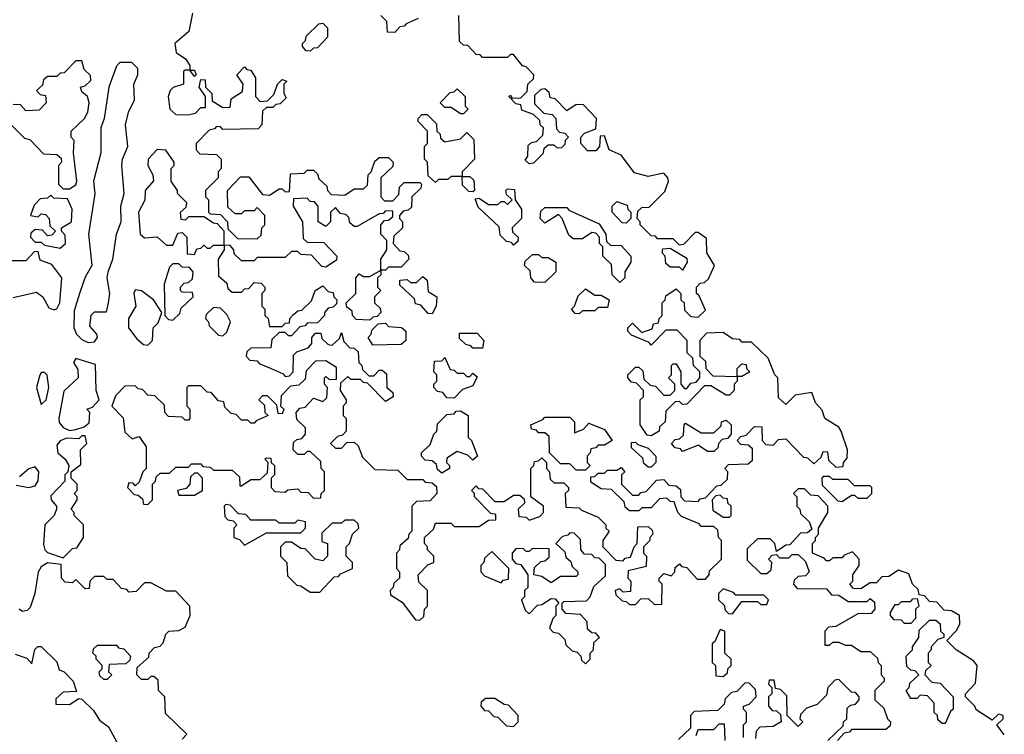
# Model space of a CAD drawing. Extents: x 2776963 to 2884430, y 684484 to 829250.
# Tile 231 of 256: x 2853586 to 2856734, y 810015 to 812301. Entities that reach past the tile are written whole.
import ezdxf

# ---------------------------------------------------------------- set-up
doc = ezdxf.new("R2010")
doc.units = 0

msp = doc.modelspace()

# ---------------------------------------------------------------- linework, layer by layer
at = {"layer": '0CON20XD'}
for points in [[(2854138.3, 812321.7), (2854126.2, 812263.8), (2854082, 812225), (2854085.9, 812195.9), (2854116.4, 812176.4), (2854130, 812155), (2854130, 812140), (2854145, 812140), (2854150, 812125), (2854145, 812120), (2854130, 812140), (2854115, 812140), (2854110, 812135), (2854110, 812095), (2854076.2, 812083.8)], [(2854515, 812200), (2854501.7, 812201.7), (2854490, 812215), (2854490, 812225), (2854500, 812235), (2854501.7, 812248.3), (2854541.7, 812288.3), (2854555, 812290), (2854570, 812275), (2854570, 812245), (2854538.3, 812211.7), (2854525, 812210), (2854515, 812200)], [(2854860, 812305), (2854821.7, 812288.3), (2854815, 812280), (2854801.7, 812278.3), (2854785, 812260), (2854761.7, 812261.7), (2854760, 812295), (2854740, 812315)], [(2854865, 810380), (2854878.3, 810391.7), (2854880, 810415), (2854890, 810425), (2854890, 810475), (2854861.7, 810501.7), (2854860, 810525), (2854891.7, 810558.3), (2854910, 810565), (2854910, 810585), (2854890, 810605), (2854890, 810615), (2854880, 810625), (2854880, 810645), (2854908.3, 810671.7), (2854915, 810690), (2854965, 810690), (2854975, 810680), (2855055, 810680), (2855085, 810700), (2855108.3, 810701.7), (2855108.3, 810718.3), (2855091.7, 810721.7), (2855040, 810775), (2855040, 810785), (2855030, 810795), (2855045, 810810), (2855051.7, 810801.7), (2855065, 810800), (2855105, 810760), (2855135, 810760), (2855165, 810780), (2855185, 810780), (2855198.3, 810768.3), (2855200, 810755), (2855180, 810735), (2855181.7, 810711.7), (2855205, 810710), (2855215, 810700), (2855248.3, 810711.7), (2855260, 810725), (2855260, 810745), (2855220, 810775), (2855220, 810865), (2855230, 810875), (2855231.7, 810888.3), (2855245, 810890), (2855255, 810900), (2855270, 810885), (2855270, 810865), (2855280, 810855), (2855281.7, 810831.7), (2855295, 810820), (2855325, 810820), (2855340, 810805), (2855340, 810795), (2855330, 810785), (2855331.7, 810741.7), (2855375, 810740), (2855381.7, 810731.7), (2855435, 810710), (2855460, 810685), (2855460, 810675), (2855470, 810665), (2855450, 810635), (2855450, 810615), (2855491.7, 810571.7), (2855515, 810570), (2855521.7, 810578.3), (2855538.3, 810581.7), (2855550, 810615), (2855560, 810625), (2855561.7, 810678.3), (2855595, 810680), (2855608.3, 810668.3), (2855610, 810655), (2855600, 810645), (2855600, 810635), (2855580, 810615), (2855580, 810595), (2855590, 810585), (2855588.3, 810551.7), (2855531.7, 810538.3), (2855530, 810515), (2855540, 810505), (2855538.3, 810471.7), (2855515, 810470), (2855505, 810480), (2855490, 810475), (2855491.7, 810461.7), (2855511.7, 810441.7), (2855525, 810440), (2855535, 810430), (2855555, 810430), (2855571.7, 810448.3), (2855595, 810450), (2855615, 810430), (2855638.3, 810431.7), (2855640, 810495), (2855630, 810505), (2855630, 810515), (2855645, 810530), (2855668.3, 810521.7), (2855680, 810535), (2855681.7, 810548.3), (2855695, 810560), (2855701.7, 810551.7), (2855718.3, 810548.3), (2855751.7, 810511.7), (2855778.3, 810511.7), (2855790, 810525), (2855791.7, 810538.3), (2855830, 810575), (2855830, 810635), (2855820, 810645), (2855818.3, 810668.3), (2855805, 810680), (2855765, 810680), (2855758.3, 810688.3), (2855701.7, 810711.7), (2855690, 810725), (2855678.3, 810758.3), (2855665, 810760), (2855655, 810770), (2855631.7, 810768.3), (2855605, 810740), (2855575, 810740), (2855565, 810730), (2855535, 810730), (2855521.7, 810741.7), (2855518.3, 810758.3), (2855478.3, 810798.3), (2855445, 810800), (2855411.7, 810821.7), (2855411.7, 810838.3), (2855425, 810840), (2855435, 810850), (2855455, 810850), (2855465, 810860), (2855495, 810860), (2855508.3, 810868.3), (2855520, 810855), (2855510, 810845), (2855510, 810815), (2855545, 810780), (2855565, 810780), (2855571.7, 810788.3), (2855588.3, 810791.7), (2855621.7, 810828.3), (2855645, 810830), (2855661.7, 810811.7), (2855685, 810810), (2855698.3, 810798.3), (2855700, 810775), (2855711.7, 810761.7), (2855755, 810760), (2855761.7, 810768.3), (2855778.3, 810771.7), (2855815, 810810), (2855828.3, 810811.7), (2855848.3, 810831.7), (2855850, 810855), (2855840, 810865), (2855851.7, 810878.3), (2855915, 810880), (2855928.3, 810891.7), (2855928.3, 810928.3), (2855915, 810940), (2855891.7, 810941.7), (2855880, 810955), (2855891.7, 810968.3), (2855908.3, 810971.7), (2855935, 811000), (2855958.3, 810998.3), (2855960, 810955), (2855971.7, 810941.7), (2855995, 810940), (2856011.7, 810958.3), (2856035, 810960), (2856091.7, 810901.7), (2856105, 810900), (2856125, 810880), (2856148.3, 810901.7), (2856155, 810920), (2856168.3, 810918.3), (2856171.7, 810891.7), (2856195, 810870), (2856218.3, 810871.7), (2856220, 810885), (2856231.7, 810898.3), (2856232.5, 810925), (2856212.5, 810985), (2856205, 810997.5), (2856160, 811025), (2856151.7, 811051.7), (2856130, 811075), (2856118.3, 811108.3), (2856065, 811100), (2856035, 811070), (2856011.7, 811091.7), (2856010, 811155), (2856000, 811165), (2855978.3, 811218.3), (2855925, 811270), (2855895, 811270), (2855888.3, 811278.3), (2855865, 811280), (2855835, 811300), (2855781.7, 811298.3), (2855760, 811275), (2855760, 811225), (2855778.3, 811208.3), (2855780, 811185), (2855801.7, 811161.7), (2855880, 811160), (2855880, 811185), (2855895, 811200), (2855908.3, 811198.3), (2855910, 811185), (2855920, 811175), (2855895, 811160), (2855880, 811160), (2855880, 811145), (2855870, 811135), (2855870, 811115), (2855855, 811100), (2855845, 811100), (2855795, 811130), (2855775, 811130), (2855718.3, 811071.7), (2855705, 811070), (2855695, 811080), (2855681.7, 811078.3), (2855651.7, 811048.3), (2855650, 811015), (2855631.7, 810998.3), (2855630, 810985), (2855605, 810970), (2855591.7, 810971.7), (2855570, 811005), (2855570, 811085), (2855580, 811095), (2855580, 811115), (2855558.3, 811138.3), (2855541.7, 811141.7), (2855530, 811155), (2855530, 811165), (2855555, 811190), (2855565, 811190), (2855578.3, 811178.3), (2855581.7, 811151.7), (2855601.7, 811131.7), (2855618.3, 811128.3), (2855645, 811100), (2855665, 811100), (2855680, 811115), (2855680, 811135), (2855660, 811155), (2855670, 811165), (2855670, 811195), (2855675, 811200), (2855685, 811200), (2855700, 811175), (2855700, 811135), (2855711.7, 811121.7), (2855718.3, 811121.7), (2855731.7, 811138.3), (2855748.3, 811141.7), (2855760, 811155), (2855760, 811175), (2855740, 811195), (2855738.3, 811218.3), (2855720, 811235), (2855720, 811275), (2855688.3, 811308.3), (2855651.7, 811308.3), (2855605, 811260), (2855598.3, 811268.3), (2855541.7, 811291.7), (2855530, 811305), (2855530, 811315), (2855545, 811330), (2855575, 811300), (2855608.3, 811311.7), (2855611.7, 811328.3), (2855628.3, 811331.7), (2855630, 811345), (2855640, 811355), (2855640, 811395), (2855650, 811405), (2855651.7, 811418.3), (2855685, 811440), (2855700, 811425), (2855700, 811405), (2855710, 811395), (2855711.7, 811371.7), (2855731.7, 811351.7), (2855755, 811350), (2855778.3, 811371.7), (2855758.3, 811418.3), (2855750, 811425), (2855750, 811445), (2855761.7, 811458.3), (2855775, 811460), (2855788.3, 811471.7), (2855807.5, 811515), (2855782.5, 811555), (2855781.7, 811601.7), (2855755, 811620), (2855745, 811620), (2855708.3, 811581.7), (2855695, 811580), (2855675, 811600), (2855625, 811600), (2855618.3, 811608.3), (2855605, 811610), (2855570, 811645), (2855570, 811655), (2855560, 811665), (2855561.7, 811688.3), (2855575, 811700), (2855598.3, 811701.7), (2855648.3, 811751.7), (2855660, 811785), (2855657.5, 811795), (2855645, 811810), (2855595, 811800), (2855551.7, 811811.7), (2855508.3, 811868.3), (2855470, 811885), (2855455, 811930), (2855441.7, 811928.3), (2855440, 811895), (2855428.3, 811881.7), (2855401.7, 811881.7), (2855380, 811905), (2855380, 811925), (2855391.7, 811938.3), (2855428.3, 811951.7), (2855430, 811985), (2855388.3, 812028.3), (2855365, 812030), (2855335, 812010), (2855298.3, 812048.3), (2855281.7, 812051.7), (2855278.3, 812068.3), (2855265, 812080), (2855251.7, 812078.3), (2855231.7, 812058.3), (2855231.7, 812031.7), (2855261.7, 812001.7), (2855288.3, 811998.3), (2855300, 811985), (2855301.7, 811951.7), (2855311.7, 811941.7), (2855328.3, 811938.3), (2855340, 811925), (2855330, 811915), (2855328.3, 811901.7), (2855318.3, 811891.7), (2855305, 811890), (2855295, 811900), (2855275, 811900), (2855261.7, 811888.3), (2855258.3, 811871.7), (2855228.3, 811841.7), (2855215, 811840), (2855201.7, 811851.7), (2855210, 811865), (2855211.7, 811898.3), (2855221.7, 811908.3), (2855238.3, 811911.7), (2855258.3, 811931.7), (2855260, 811955), (2855250, 811965), (2855248.3, 811978.3), (2855228.3, 811998.3), (2855191.7, 812011.7), (2855188.3, 812028.3), (2855171.7, 812031.7), (2855150, 812055), (2855155, 812060), (2855160, 812050), (2855188.3, 812051.7), (2855208.3, 812071.7), (2855210, 812095), (2855228.3, 812111.7), (2855230, 812125), (2855205, 812150), (2855193.6, 812153.6), (2855165, 812190), (2855155, 812190), (2855145, 812180), (2855065, 812180), (2855058.3, 812188.3), (2855045, 812190), (2855018.3, 812218.3), (2855005, 812220), (2854991.7, 812231.7), (2854990, 812315)], [(2853745, 811760), (2853765, 811772.5), (2853768.8, 811785), (2853757.5, 811875), (2853760, 811915), (2853750, 811925), (2853750, 811945), (2853792.5, 811985), (2853803.3, 812005), (2853808, 812035), (2853802.5, 812055), (2853785, 812070), (2853780, 812085), (2853795, 812090), (2853813, 812107), (2853812.5, 812122.5), (2853791.7, 812141.7), (2853785, 812170), (2853765, 812170), (2853728.3, 812131.7), (2853715, 812130), (2853705, 812120), (2853675, 812120), (2853661.7, 812108.3), (2853658.3, 812091.7), (2853640, 812075), (2853651.7, 812061.7), (2853668.3, 812058.3), (2853670, 812035), (2853648.3, 812011.7), (2853605, 812010), (2853588.3, 812028.3), (2853565, 812030)], [(2853805, 811268.6), (2853825, 811270.8), (2853834.2, 811285), (2853832.5, 811295), (2853810.3, 811320.3), (2853814.2, 811355.8), (2853825, 811366.2), (2853863.3, 811366.7), (2853870, 811395), (2853874.2, 811425), (2853866, 811475), (2853868.8, 811495), (2853883.8, 811535), (2853895.8, 811615), (2853910, 811655), (2853909.2, 811705), (2853919.4, 811745), (2853912.5, 811835), (2853914.4, 811855), (2853931.1, 811895), (2853924.2, 811965), (2853934, 812005), (2853952.9, 812045), (2853951.2, 812095), (2853963.8, 812125), (2853963.8, 812145), (2853944.1, 812164.1), (2853906, 812164), (2853895, 812152.5), (2853870.8, 812085), (2853855.6, 811985), (2853845.7, 811955), (2853845.7, 811875), (2853821.9, 811785), (2853825.6, 811744.4), (2853806.2, 811615), (2853816.7, 811515), (2853795, 811477.5), (2853778.3, 811428.3), (2853760.2, 811369.8), (2853758.9, 811315), (2853767.5, 811295), (2853785, 811278.6), (2853805, 811268.6)], [(2854076.2, 812083.8), (2854066.7, 812075), (2854060.8, 812055), (2854065.8, 812015), (2854085, 811997.5), (2854123.6, 811996.4), (2854148.3, 812001.7), (2854165, 812020), (2854180, 812020), (2854180, 812055), (2854160, 812085), (2854165, 812110), (2854178.3, 812108.3), (2854180, 812085), (2854200, 812065), (2854201.7, 812041.7), (2854235, 812020), (2854258.3, 812021.7), (2854261.7, 812048.3), (2854298.3, 812071.7), (2854300, 812095), (2854280, 812125), (2854305, 812150), (2854311.7, 812141.7), (2854325, 812140), (2854340, 812115), (2854340, 812055), (2854355, 812040), (2854378.3, 812041.7), (2854398.3, 812061.7), (2854410, 812095), (2854425, 812110), (2854440, 812105), (2854430, 812095), (2854430, 812065), (2854438.3, 812051.7), (2854418.3, 812031.7), (2854405, 812030), (2854395, 812020), (2854375, 812020), (2854361.7, 812008.3), (2854360, 811965), (2854348.3, 811951.7), (2854235, 811950), (2854228.3, 811958.3), (2854215, 811960), (2854208.3, 811951.7), (2854191.7, 811948.3), (2854150, 811905), (2854150, 811885), (2854161.7, 811871.7), (2854215, 811870), (2854230, 811855), (2854230, 811825), (2854220, 811815), (2854220, 811795), (2854180, 811755), (2854180, 811735), (2854190, 811725), (2854190, 811685), (2854195, 811680), (2854228.3, 811678.3), (2854250, 811655), (2854251.7, 811631.7), (2854281.7, 811601.7), (2854345, 811600), (2854358.3, 811611.7), (2854360, 811635), (2854370, 811645), (2854370, 811675), (2854345, 811700), (2854335, 811690), (2854305, 811690), (2854295, 811680), (2854275, 811680), (2854251.7, 811701.7), (2854250, 811755), (2854291.7, 811798.3), (2854318.3, 811798.3), (2854361.7, 811741.7), (2854385, 811740), (2854415, 811760), (2854425, 811760), (2854435, 811750), (2854448.3, 811751.7), (2854451.7, 811808.3), (2854495, 811810), (2854505, 811820), (2854525, 811820), (2854538.3, 811808.3), (2854541.7, 811791.7), (2854568.3, 811768.3), (2854570, 811755), (2854581.7, 811741.7), (2854625, 811740), (2854655, 811760), (2854685, 811760), (2854698.3, 811771.7), (2854700, 811805), (2854710, 811815), (2854721.7, 811848.3), (2854735, 811860), (2854765, 811860), (2854780, 811845), (2854778.3, 811831.7), (2854740, 811795), (2854740, 811735), (2854751.7, 811721.7), (2854778.3, 811721.7), (2854798.3, 811741.7), (2854800, 811765), (2854815, 811780), (2854865, 811780), (2854870, 811775), (2854868.3, 811761.7), (2854840, 811735), (2854838.3, 811701.7), (2854828.3, 811691.7), (2854811.7, 811688.3), (2854800, 811675), (2854800, 811665), (2854810, 811655), (2854810, 811635), (2854781.7, 811608.3), (2854780, 811585), (2854801.7, 811561.7), (2854815, 811560), (2854828.3, 811548.3), (2854830, 811535), (2854805, 811510), (2854765, 811510), (2854755, 811500), (2854740, 811500), (2854740, 811485), (2854730, 811475), (2854730, 811445), (2854740, 811435), (2854720, 811415), (2854720, 811395), (2854738.3, 811378.3), (2854740, 811365), (2854728.3, 811351.7), (2854715, 811350), (2854705, 811340), (2854661.7, 811341.7), (2854650, 811355), (2854648.3, 811368.3), (2854631.7, 811381.7), (2854630, 811395), (2854660, 811425), (2854660, 811475), (2854671.7, 811488.3), (2854685, 811480), (2854705, 811480), (2854740, 811500), (2854740, 811535), (2854760, 811565), (2854760, 811595), (2854740, 811615), (2854740, 811645), (2854751.7, 811658.3), (2854765, 811660), (2854778.3, 811671.7), (2854778.3, 811688.3), (2854755, 811690), (2854748.3, 811681.7), (2854735, 811680), (2854665, 811640), (2854655, 811640), (2854641.7, 811651.7), (2854638.3, 811668.3), (2854628.3, 811678.3), (2854611.7, 811681.7), (2854595, 811700), (2854580, 811685), (2854580, 811655), (2854565, 811640), (2854540, 811655), (2854540, 811705), (2854528.3, 811718.3), (2854515, 811720), (2854505, 811730), (2854461.7, 811728.3), (2854460, 811705), (2854490, 811655), (2854491.7, 811601.7), (2854505, 811590), (2854558.3, 811588.3), (2854600, 811545), (2854598.3, 811531.7), (2854565, 811510), (2854551.7, 811511.7), (2854518.3, 811548.3), (2854485, 811550), (2854475, 811560), (2854455, 811560), (2854435, 811540), (2854345, 811540), (2854335, 811530), (2854295, 811530), (2854271.7, 811551.7), (2854270, 811565), (2854258.3, 811578.3), (2854240, 811580), (2854240, 811565), (2854220, 811535), (2854221.7, 811481.7), (2854248.3, 811458.3), (2854251.7, 811441.7), (2854265, 811430), (2854295, 811430), (2854305, 811440), (2854318.3, 811441.7), (2854335, 811460), (2854358.3, 811458.3), (2854370, 811445), (2854370, 811435), (2854360, 811425), (2854360, 811385), (2854370, 811375), (2854370, 811355), (2854380, 811345), (2854385, 811320), (2854425, 811320), (2854435, 811330), (2854448.3, 811331.7), (2854450, 811345), (2854461.7, 811358.3), (2854475, 811370), (2854488.3, 811371.7), (2854518.3, 811401.7), (2854530, 811435), (2854555, 811450), (2854571.7, 811431.7), (2854588.3, 811428.3), (2854590, 811415), (2854600, 811405), (2854598.3, 811391.7), (2854588.3, 811381.7), (2854571.7, 811378.3), (2854560, 811365), (2854560, 811355), (2854538.3, 811331.7), (2854505, 811330), (2854498.3, 811321.7), (2854481.7, 811318.3), (2854455, 811290), (2854445, 811290), (2854435, 811300), (2854415, 811300), (2854391.7, 811278.3), (2854388.3, 811251.7), (2854325, 811250), (2854311.7, 811238.3), (2854310, 811225), (2854321.7, 811211.7), (2854345, 811210), (2854351.7, 811201.7), (2854390, 811185), (2854428.3, 811168.3), (2854435, 811160), (2854448.3, 811161.7), (2854460, 811175), (2854461.7, 811228.3), (2854471.7, 811238.3), (2854508.3, 811251.7), (2854520, 811265), (2854520, 811285), (2854531.7, 811298.3), (2854548.3, 811298.3), (2854551.7, 811281.7), (2854571.7, 811261.7), (2854585, 811260), (2854608.3, 811281.7), (2854615, 811300), (2854621.7, 811271.7), (2854641.7, 811251.7), (2854655, 811250), (2854668.3, 811238.3), (2854670, 811205), (2854680, 811195), (2854681.7, 811181.7), (2854701.7, 811161.7), (2854718.3, 811161.7), (2854735, 811180), (2854745, 811180), (2854758.3, 811168.3), (2854760, 811125), (2854778.3, 811108.3), (2854780, 811095), (2854755, 811080), (2854698.3, 811138.3), (2854685, 811140), (2854675, 811150), (2854645, 811150), (2854635, 811160), (2854611.7, 811138.3), (2854610, 811115), (2854630, 811085), (2854630, 811075), (2854620, 811065), (2854620, 811035), (2854630, 811025), (2854630, 810985), (2854618.3, 810971.7), (2854601.7, 810968.3), (2854580, 810945), (2854595, 810930), (2854615, 810930), (2854631.7, 810948.3), (2854655, 810950), (2854668.3, 810938.3), (2854681.7, 810901.7), (2854721.7, 810861.7), (2854795, 810860), (2854825, 810830), (2854875, 810830), (2854881.7, 810821.7), (2854905, 810820), (2854918.3, 810808.3), (2854920, 810785), (2854898.3, 810761.7), (2854855, 810760), (2854840, 810745), (2854840, 810665), (2854830, 810655), (2854828.3, 810641.7), (2854801.7, 810618.3), (2854800, 810605), (2854790, 810595), (2854790, 810545), (2854800, 810535), (2854800, 810515), (2854781.7, 810498.3), (2854780, 810485), (2854770, 810475), (2854771.7, 810461.7), (2854808.3, 810438.3), (2854851.7, 810381.7), (2854865, 810380)], [(2855005, 812000), (2854995, 812000), (2854965, 812020), (2854945, 812020), (2854930, 812035), (2854961.7, 812068.3), (2854975, 812070), (2854985, 812080), (2855010, 812055), (2855010, 812025), (2855020, 812015), (2855005, 812000)], [(2855035, 811750), (2855021.7, 811751.7), (2855001.7, 811771.7), (2855000, 811800), (2854965, 811800), (2854955, 811790), (2854925, 811790), (2854915, 811780), (2854891.7, 811801.7), (2854890, 811845), (2854880, 811855), (2854880, 811895), (2854890, 811905), (2854890, 811945), (2854860, 811975), (2854860, 811985), (2854871.7, 811998.3), (2854888.3, 811998.3), (2854918.3, 811968.3), (2854920, 811945), (2854930, 811935), (2854931.7, 811921.7), (2854945, 811910), (2854995, 811920), (2855015, 811940), (2855038.3, 811918.3), (2855040, 811855), (2855000, 811815), (2855000, 811800), (2855025, 811800), (2855038.3, 811788.3), (2855040, 811755), (2855035, 811750)], [(2853551.7, 811971.7), (2853601.7, 811921.7), (2853618.3, 811918.3), (2853661.7, 811871.7), (2853705, 811870), (2853718.3, 811858.3), (2853720, 811845), (2853710, 811835), (2853710, 811775), (2853725, 811760), (2853745, 811760)], [(2854145, 811550), (2854151.7, 811568.3), (2854165, 811570), (2854175, 811580), (2854185, 811570), (2854195, 811570), (2854205, 811580), (2854240, 811580), (2854240, 811625), (2854218.3, 811648.3), (2854205, 811650), (2854175, 811670), (2854125, 811670), (2854115, 811660), (2854101.7, 811661.7), (2854100, 811685), (2854118.3, 811701.7), (2854120, 811715), (2854090, 811745), (2854090, 811755), (2854070, 811785), (2854070, 811825), (2854080, 811835), (2854080, 811845), (2854053.3, 811883.3), (2854025, 811886.2), (2853996.2, 811855), (2853996, 811835), (2854012, 811805), (2854013.9, 811786.1), (2853986.7, 811755), (2853985.8, 811724.2), (2853966.2, 811685), (2853971.2, 811615), (2853985, 811603.3), (2854025, 811606.7), (2854055, 811580), (2854075, 811580), (2854091.7, 811618.3), (2854105, 811620), (2854120, 811605), (2854121.7, 811551.7), (2854145, 811550)], [(2855165, 811580), (2855158.3, 811588.3), (2855141.7, 811591.7), (2855121.7, 811611.7), (2855118.3, 811638.3), (2855051.7, 811701.7), (2855041.7, 811728.3), (2855055, 811730), (2855085, 811710), (2855115, 811710), (2855125, 811720), (2855135, 811720), (2855145, 811710), (2855160, 811725), (2855141.7, 811741.7), (2855140, 811755), (2855145, 811760), (2855168.3, 811758.3), (2855170, 811725), (2855190, 811695), (2855190, 811665), (2855160, 811635), (2855161.7, 811621.7), (2855180, 811605), (2855178.3, 811591.7), (2855165, 811580)], [(2853715, 811570), (2853732.5, 811585), (2853731.7, 811611.7), (2853720, 811625), (2853720, 811635), (2853751.2, 811655), (2853753.3, 811695), (2853738.3, 811728.3), (2853695, 811730), (2853685, 811740), (2853675, 811730), (2853651.7, 811728.3), (2853631.7, 811708.3), (2853620, 811675), (2853645, 811670), (2853655, 811680), (2853668.3, 811678.3), (2853680, 811665), (2853681.7, 811641.7), (2853700, 811625), (2853688.3, 811611.7), (2853675, 811610), (2853658.3, 811628.3), (2853635, 811630), (2853621.7, 811618.3), (2853620, 811605), (2853635, 811590), (2853655, 811590), (2853665, 811580), (2853715, 811570)], [(2855505, 811460), (2855480, 811485), (2855478.3, 811518.3), (2855450, 811545), (2855450, 811575), (2855440, 811585), (2855440, 811605), (2855428.3, 811618.3), (2855415, 811620), (2855385, 811600), (2855355, 811600), (2855341.7, 811611.7), (2855320, 811665), (2855308.3, 811678.3), (2855265, 811650), (2855250, 811665), (2855251.7, 811688.3), (2855265, 811700), (2855335, 811700), (2855341.7, 811691.7), (2855438.3, 811648.3), (2855460, 811615), (2855461.7, 811591.7), (2855475, 811580), (2855508.3, 811578.3), (2855540, 811545), (2855540, 811525), (2855520, 811495), (2855520, 811475), (2855505, 811460)], [(2855525, 811650), (2855511.7, 811651.7), (2855480, 811685), (2855480, 811705), (2855495, 811720), (2855528.3, 811708.3), (2855530, 811695), (2855540, 811685), (2855540, 811665), (2855525, 811650)], [(2855705, 811500), (2855695, 811510), (2855665, 811510), (2855651.7, 811521.7), (2855650, 811545), (2855640, 811555), (2855641.7, 811568.3), (2855665, 811570), (2855718.3, 811538.3), (2855720, 811525), (2855705, 811500)], [(2853565, 811412.5), (2853639.7, 811429.7), (2853660, 811415), (2853679.1, 811379.1), (2853695, 811372.9), (2853705, 811376), (2853714.3, 811395), (2853720.8, 811475), (2853688.3, 811518.3), (2853651.7, 811531.7), (2853645, 811560), (2853631.7, 811558.3), (2853605, 811530), (2853535, 811530)], [(2855265, 811460), (2855231.7, 811461.7), (2855220, 811475), (2855218.3, 811498.3), (2855200, 811515), (2855201.7, 811528.3), (2855225, 811550), (2855245, 811550), (2855255, 811540), (2855275, 811540), (2855300, 811525), (2855300, 811495), (2855265, 811460)], [(2854075, 811340), (2854098.3, 811361.7), (2854101.7, 811378.3), (2854140, 811415), (2854138.3, 811428.3), (2854105, 811430), (2854100, 811435), (2854100, 811445), (2854111.7, 811458.3), (2854125, 811460), (2854138.3, 811471.7), (2854140, 811495), (2854128.3, 811508.3), (2854105, 811510), (2854095, 811520), (2854075, 811520), (2854065, 811510), (2854047.5, 811455), (2854050, 811355), (2854061.7, 811341.7), (2854075, 811340)], [(2854905, 811360), (2854891.7, 811361.7), (2854868.3, 811388.3), (2854851.7, 811391.7), (2854848.3, 811408.3), (2854801.7, 811451.7), (2854801.7, 811468.3), (2854825, 811470), (2854835, 811460), (2854855, 811460), (2854875, 811480), (2854888.3, 811468.3), (2854891.7, 811431.7), (2854920, 811415), (2854917.5, 811385), (2854905, 811360)], [(2855375, 811360), (2855361.7, 811361.7), (2855350, 811375), (2855360, 811385), (2855371.7, 811418.3), (2855395, 811440), (2855425, 811420), (2855445, 811420), (2855470, 811405), (2855465, 811380), (2855435, 811380), (2855425, 811370), (2855385, 811370), (2855375, 811360)], [(2853995, 811260), (2854010, 811275), (2854012.5, 811315), (2854028.3, 811331.7), (2854040, 811365), (2854013.3, 811405), (2853975, 811434), (2853955, 811436.7), (2853950.8, 811425), (2853957.1, 811385), (2853934.2, 811345), (2853933.8, 811315), (2853960, 811280), (2853981.7, 811261.7), (2853995, 811260)], [(2854235, 811290), (2854248.3, 811301.7), (2854260, 811335), (2854248.3, 811358.3), (2854228.3, 811378.3), (2854205, 811380), (2854181.7, 811358.3), (2854180, 811345), (2854190, 811335), (2854191.7, 811321.7), (2854221.7, 811291.7), (2854235, 811290)], [(2854715, 811260), (2854700, 811285), (2854710, 811295), (2854711.7, 811308.3), (2854731.7, 811328.3), (2854755, 811330), (2854765, 811320), (2854807, 811317), (2854820, 811305), (2854820, 811275), (2854805, 811262.5), (2854715, 811260)], [(2855065, 811250), (2855035, 811250), (2855028.3, 811258.3), (2855011.7, 811261.7), (2854991.7, 811281.7), (2854991.7, 811298.3), (2855048.3, 811298.3), (2855070, 811275), (2855065, 811250)], [(2854975, 811090), (2854951.7, 811091.7), (2854938.3, 811108.3), (2854921.7, 811111.7), (2854910, 811125), (2854910, 811135), (2854920, 811145), (2854920, 811165), (2854910, 811175), (2854911.7, 811208.3), (2854935, 811210), (2854945, 811220), (2854961.7, 811181.7), (2854975, 811180), (2854985, 811170), (2855005, 811170), (2855015, 811160), (2855025, 811160), (2855035, 811170), (2855048.3, 811158.3), (2855035, 811130), (2855001.7, 811118.3), (2854975, 811090)], [(2853745, 810987.5), (2853765, 810990), (2853791.7, 810998.3), (2853808.3, 811011.7), (2853810, 811045), (2853800, 811055), (2853818.3, 811061.7), (2853840, 811085), (2853830, 811115), (2853828.3, 811198.3), (2853765, 811217.5), (2853757.5, 811205), (2853771.7, 811181.7), (2853772.5, 811155), (2853727, 811113), (2853710.8, 811025), (2853712.1, 811012.1), (2853725, 810996.7), (2853745, 810987.5)], [(2853995, 810750), (2854010, 810765), (2854010, 810815), (2854020, 810825), (2854021.7, 810838.3), (2854035, 810850), (2854065, 810850), (2854085, 810870), (2854125, 810870), (2854135, 810880), (2854165, 810880), (2854171.7, 810871.7), (2854195, 810870), (2854205, 810860), (2854265, 810860), (2854288.3, 810838.3), (2854290, 810810), (2854295, 810810), (2854325, 810830), (2854355, 810830), (2854378.3, 810851.7), (2854380, 810885), (2854370, 810895), (2854375, 810900), (2854388.3, 810898.3), (2854390, 810885), (2854400, 810875), (2854400, 810845), (2854390, 810835), (2854390, 810805), (2854401.7, 810791.7), (2854435, 810790), (2854443, 810797), (2854475, 810800), (2854485, 810790), (2854508.3, 810788.3), (2854525, 810770), (2854548.3, 810771.7), (2854550, 810785), (2854560, 810795), (2854560, 810855), (2854550, 810865), (2854548.3, 810888.3), (2854515, 810920), (2854505, 810920), (2854495, 810910), (2854475, 810910), (2854460, 810925), (2854461.7, 810948.3), (2854471.7, 810958.3), (2854488.3, 810961.7), (2854500, 810975), (2854500, 810995), (2854471.7, 811021.7), (2854470, 811045), (2854481.7, 811058.3), (2854498.3, 811061.7), (2854525, 811090), (2854555, 811080), (2854568.3, 811091.7), (2854570, 811125), (2854560, 811135), (2854560, 811155), (2854565, 811160), (2854575, 811150), (2854598.3, 811151.7), (2854598.3, 811188.3), (2854565, 811210), (2854531.7, 811208.3), (2854501.7, 811178.3), (2854498.3, 811151.7), (2854478.3, 811131.7), (2854451.7, 811128.3), (2854421.7, 811098.3), (2854420, 811065), (2854430, 811055), (2854425, 811040), (2854411.7, 811041.7), (2854408.3, 811068.3), (2854378.3, 811098.3), (2854361.7, 811098.3), (2854350, 811085), (2854368.3, 811068.3), (2854370, 811045), (2854380, 811035), (2854341.7, 811018.3), (2854335, 811010), (2854325, 811010), (2854315, 811020), (2854295, 811020), (2854278.3, 811038.3), (2854261.7, 811041.7), (2854241.7, 811061.7), (2854238.3, 811078.3), (2854221.7, 811081.7), (2854198.3, 811108.3), (2854185, 811110), (2854165, 811130), (2854125, 811130), (2854120, 811125), (2854120, 811065), (2854130, 811055), (2854130, 811025), (2854125, 811020), (2854115, 811020), (2854105, 811030), (2854061.7, 811031.7), (2854050, 811045), (2854048.3, 811068.3), (2854018.3, 811098.3), (2853995, 811100), (2853978.3, 811118.3), (2853965, 811120), (2853955, 811130), (2853921.7, 811128.3), (2853891.7, 811098.3), (2853880, 811065), (2853917, 811027), (2853921.7, 810981.7), (2853945, 810960), (2853968.3, 810968.3), (2853990, 810935), (2853990, 810865), (2853980, 810855), (2853968.3, 810821.7), (2853955, 810810), (2853948.3, 810818.3), (2853935, 810820), (2853930, 810805), (2853951.7, 810781.7), (2853965, 810780), (2853978.3, 810768.3), (2853981.7, 810751.7), (2853995, 810750)], [(2853655, 811070), (2853670, 811085), (2853678.6, 811125), (2853673.6, 811163.6), (2853665, 811172.5), (2853655, 811172.5), (2853648.8, 811161.2), (2853640, 811125), (2853655, 811070)], [(2854935, 810850), (2854921.7, 810861.7), (2854918.3, 810878.3), (2854905, 810890), (2854881.7, 810891.7), (2854870, 810905), (2854870, 810915), (2854898.3, 810941.7), (2854910, 810975), (2854920, 810985), (2854921.7, 811008.3), (2854951.7, 811038.3), (2854975, 811040), (2854981.7, 811048.3), (2854995, 811050), (2855020, 811035), (2855020, 810965), (2855030, 810955), (2855050, 810905), (2855035, 810892.5), (2855018.3, 810908.3), (2854985, 810920), (2854951.7, 810898.3), (2854950, 810885), (2854960, 810875), (2854960, 810865), (2854935, 810850)], [(2855395, 810860), (2855365, 810860), (2855345, 810880), (2855315, 810880), (2855280, 810915), (2855278.3, 810968.3), (2855265, 810980), (2855245, 810980), (2855238.3, 810988.3), (2855221.7, 810991.7), (2855220, 811005), (2855258.3, 811021.7), (2855265, 811030), (2855345, 811030), (2855360, 811015), (2855360, 810980), (2855388.3, 810991.7), (2855405, 811010), (2855455, 810990), (2855480, 810955), (2855455, 810940), (2855435, 810940), (2855428.3, 810931.7), (2855411.7, 810928.3), (2855410, 810915), (2855400, 810905), (2855400, 810885), (2855410, 810875), (2855395, 810860)], [(2855805, 810920), (2855785, 810920), (2855755, 810940), (2855705, 810920), (2855698.3, 810928.3), (2855681.7, 810931.7), (2855670, 810945), (2855681.7, 810958.3), (2855695, 810960), (2855708.3, 810971.7), (2855710, 811005), (2855715, 811010), (2855765, 810980), (2855805, 810980), (2855828.3, 811001.7), (2855830, 811015), (2855845, 811020), (2855860, 811005), (2855860, 810975), (2855848.3, 810961.7), (2855831.7, 810958.3), (2855820, 810945), (2855818.3, 810931.7), (2855805, 810920)], [(2853725, 810580), (2853755, 810610), (2853768.3, 810611.7), (2853790, 810645), (2853790, 810685), (2853760, 810715), (2853760, 810725), (2853750, 810735), (2853770, 810765), (2853770, 810775), (2853760, 810785), (2853770, 810795), (2853770, 810815), (2853750, 810835), (2853750, 810855), (2853781.7, 810878.3), (2853780, 810925), (2853800, 810945), (2853795, 810970), (2853785, 810970), (2853775, 810960), (2853735, 810962.5), (2853715, 810953.8), (2853705, 810940), (2853708, 810915), (2853731.2, 810895), (2853742.5, 810875), (2853740, 810855), (2853730, 810845), (2853730, 810825), (2853685, 810777.5), (2853686, 810765), (2853703.3, 810745), (2853703.8, 810735), (2853696.2, 810715), (2853665.7, 810685), (2853662.2, 810622.2), (2853665.7, 810605.7), (2853675, 810596.2), (2853725, 810580)], [(2855605, 810870), (2855595, 810870), (2855581.7, 810881.7), (2855578.3, 810898.3), (2855541.7, 810931.7), (2855541.7, 810948.3), (2855555, 810950), (2855561.7, 810941.7), (2855595, 810930), (2855620, 810905), (2855620, 810885), (2855605, 810870)], [(2853575, 810812), (2853615, 810804.3), (2853635, 810810), (2853644.4, 810825.6), (2853647.1, 810855), (2853635, 810870.8), (2853615, 810864.2), (2853585, 810839.2)], [(2854145, 810780), (2854170, 810795), (2854170, 810835), (2854155, 810850), (2854145, 810850), (2854131.7, 810838.3), (2854130, 810815), (2854118.3, 810801.7), (2854090, 810795), (2854095, 810780), (2854145, 810780)], [(2856215, 810760), (2856245, 810780), (2856255, 810780), (2856265, 810770), (2856295, 810770), (2856310, 810785), (2856310, 810805), (2856305, 810810), (2856255, 810810), (2856235, 810830), (2856185, 810830), (2856175, 810840), (2856155, 810840), (2856150, 810835), (2856151.7, 810811.7), (2856201.7, 810761.7), (2856215, 810760)], [(2855855, 810710), (2855860, 810715), (2855860, 810745), (2855850, 810755), (2855848.3, 810768.3), (2855835, 810770), (2855825, 810780), (2855811.7, 810778.3), (2855800, 810765), (2855801.7, 810731.7), (2855835, 810710), (2855855, 810710)], [(2856733.8, 810013.8), (2856710, 810045), (2856730, 810065), (2856730, 810075), (2856715, 810080), (2856695, 810060), (2856643.6, 810093.6), (2856640, 810105), (2856610, 810135), (2856610, 810145), (2856641.7, 810178.3), (2856646.7, 810235), (2856635, 810250), (2856580, 810285), (2856550, 810315), (2856581.7, 810348.3), (2856591.7, 810368.3), (2856590, 810395), (2856565, 810410), (2856541.7, 810411.7), (2856518.3, 810438.3), (2856495, 810440), (2856478.3, 810458.3), (2856461.7, 810461.7), (2856458.3, 810478.3), (2856440, 810495), (2856428.3, 810528.3), (2856395, 810540), (2856365, 810520), (2856341.7, 810518.3), (2856325, 810500), (2856305, 810500), (2856275, 810480), (2856251.7, 810481.7), (2856240, 810495), (2856250, 810505), (2856250, 810525), (2856270, 810555), (2856270, 810575), (2856248.3, 810598.3), (2856221.7, 810588.3), (2856215, 810580), (2856185, 810580), (2856175, 810570), (2856165, 810570), (2856158.3, 810578.3), (2856120, 810595), (2856120, 810625), (2856130, 810635), (2856130, 810645), (2856140, 810655), (2856140, 810675), (2856170, 810725), (2856170, 810745), (2856138.3, 810778.3), (2856115, 810780), (2856095, 810800), (2856075, 810800), (2856060, 810785), (2856070, 810775), (2856070, 810745), (2856080, 810735), (2856081.7, 810721.7), (2856110, 810695), (2856118.3, 810671.7), (2856105, 810660), (2856081.7, 810658.3), (2856048.3, 810621.7), (2856035, 810620), (2856005, 810600), (2856000, 810625), (2855985, 810640), (2855945, 810640), (2855911.7, 810608.3), (2855911.7, 810571.7), (2855955, 810530), (2855975, 810530), (2855988.3, 810541.7), (2855990, 810565), (2855980, 810575), (2855991.7, 810588.3), (2856005, 810590), (2856015, 810580), (2856045, 810580), (2856055, 810590), (2856075, 810590), (2856098.3, 810568.3), (2856110, 810535), (2856098.3, 810521.7), (2856075, 810520), (2856061.7, 810508.3), (2856060, 810495), (2856071.7, 810481.7), (2856165, 810480), (2856181.7, 810461.7), (2856205, 810460), (2856235, 810440), (2856295, 810440), (2856305, 810450), (2856318.3, 810438.3), (2856320, 810415), (2856308.3, 810401.7), (2856265, 810400), (2856195, 810360), (2856171.7, 810358.3), (2856160, 810345), (2856160, 810300), (2856175, 810300), (2856185, 810310), (2856205, 810310), (2856225, 810300), (2856245, 810300), (2856275, 810280), (2856305, 810280), (2856328.3, 810258.3), (2856330, 810245), (2856340, 810235), (2856340, 810205), (2856350, 810195), (2856350, 810185), (2856320, 810155), (2856320, 810125), (2856348.3, 810098.3), (2856360, 810065), (2856370, 810055), (2856368.3, 810041.7), (2856355, 810030), (2856245, 810030), (2856238.3, 810021.7), (2856221.7, 810018.3), (2856200, 809995)], [(2854305, 810620), (2854375, 810660), (2854485, 810660), (2854500, 810675), (2854500, 810695), (2854475, 810700), (2854465, 810690), (2854415, 810690), (2854405, 810700), (2854325, 810700), (2854308.3, 810718.3), (2854285, 810720), (2854258.3, 810748.3), (2854245, 810750), (2854240, 810745), (2854241.7, 810711.7), (2854251.7, 810701.7), (2854268.3, 810698.3), (2854280, 810685), (2854270, 810675), (2854270, 810645), (2854288.3, 810638.3), (2854305, 810620)], [(2854545, 810470), (2854591.7, 810518.3), (2854605, 810520), (2854611.7, 810528.3), (2854650, 810545), (2854650, 810565), (2854630, 810585), (2854630, 810615), (2854640, 810625), (2854650, 810655), (2854670, 810675), (2854668.3, 810688.3), (2854655, 810700), (2854625, 810700), (2854615, 810690), (2854585, 810690), (2854551.7, 810658.3), (2854551.7, 810631.7), (2854570, 810625), (2854570, 810585), (2854555, 810570), (2854530, 810575), (2854498.3, 810608.3), (2854485, 810610), (2854455, 810630), (2854435, 810630), (2854420, 810615), (2854420, 810585), (2854440, 810565), (2854441.7, 810521.7), (2854471.7, 810491.7), (2854485, 810490), (2854515, 810470), (2854545, 810470)], [(2855395, 810240), (2855410, 810255), (2855410, 810275), (2855420, 810285), (2855421.7, 810308.3), (2855440, 810325), (2855428.3, 810338.3), (2855415, 810340), (2855401.7, 810351.7), (2855400, 810375), (2855378.3, 810398.3), (2855331.7, 810401.7), (2855320, 810415), (2855320, 810435), (2855325, 810440), (2855398.3, 810441.7), (2855410, 810455), (2855421.7, 810488.3), (2855458.3, 810521.7), (2855458.3, 810558.3), (2855438.3, 810578.3), (2855425, 810580), (2855415, 810590), (2855391.7, 810591.7), (2855380, 810605), (2855378.3, 810638.3), (2855358.3, 810658.3), (2855345, 810660), (2855338.3, 810651.7), (2855321.7, 810648.3), (2855300, 810625), (2855328.3, 810598.3), (2855331.7, 810581.7), (2855348.3, 810568.3), (2855351.7, 810551.7), (2855370, 810535), (2855370, 810525), (2855365, 810520), (2855315, 810520), (2855285, 810500), (2855255, 810520), (2855230, 810525), (2855231.7, 810548.3), (2855251.7, 810568.3), (2855265, 810570), (2855278.3, 810581.7), (2855278.3, 810608.3), (2855225, 810610), (2855215, 810600), (2855205, 810600), (2855195, 810610), (2855171.7, 810608.3), (2855160, 810595), (2855160, 810575), (2855171.7, 810561.7), (2855188.3, 810558.3), (2855210, 810525), (2855210, 810485), (2855200, 810475), (2855200, 810455), (2855190, 810445), (2855201.7, 810411.7), (2855215, 810400), (2855241.7, 810428.3), (2855255, 810430), (2855285, 810450), (2855298.3, 810448.3), (2855310, 810435), (2855300, 810425), (2855300, 810395), (2855290, 810385), (2855280, 810355), (2855291.7, 810341.7), (2855308.3, 810338.3), (2855328.3, 810318.3), (2855331.7, 810301.7), (2855351.7, 810281.7), (2855368.3, 810278.3), (2855380, 810265), (2855381.7, 810251.7), (2855395, 810240)], [(2855125, 810500), (2855131.7, 810508.3), (2855148.3, 810511.7), (2855150, 810545), (2855095, 810600), (2855071.7, 810578.3), (2855070, 810565), (2855060, 810555), (2855060, 810535), (2855071.7, 810521.7), (2855125, 810500)], [(2854105, 810000), (2854120, 810015), (2854051.7, 810081.7), (2854050, 810135), (2854030, 810155), (2854028.3, 810188.3), (2854015, 810200), (2854005, 810200), (2853995, 810190), (2853975, 810190), (2853960, 810205), (2853961.7, 810228.3), (2853998.3, 810261.7), (2854000, 810275), (2854017, 810293), (2854035, 810297.5), (2854045, 810307.5), (2854053.3, 810335), (2854062.5, 810345), (2854095, 810346.7), (2854115, 810357.5), (2854131.2, 810395), (2854130, 810425), (2854085, 810473.3), (2854055, 810472.5), (2854005, 810500), (2853985, 810500), (2853958.3, 810471.7), (2853935, 810470), (2853928.3, 810478.3), (2853911.7, 810481.7), (2853885, 810510), (2853865, 810510), (2853855, 810520), (2853825, 810520), (2853810, 810505), (2853808.3, 810481.7), (2853795, 810480), (2853765, 810510), (2853755, 810500), (2853731.7, 810501.7), (2853720, 810515), (2853718.3, 810558.3), (2853675, 810563.8), (2853655, 810551.2), (2853645, 810533.3), (2853634.3, 810465.7), (2853619.1, 810420.9), (2853609.3, 810410.7), (2853595, 810408.1), (2853584.3, 810415)], [(2855865, 810400), (2855895, 810440), (2855945, 810440), (2855955, 810430), (2855975, 810430), (2855980, 810445), (2855965, 810460), (2855875, 810460), (2855868.3, 810468.3), (2855835, 810480), (2855820, 810465), (2855820, 810445), (2855838.3, 810428.3), (2855841.7, 810411.7), (2855851.7, 810401.7), (2855865, 810400)], [(2856435, 810370), (2856415, 810370), (2856405, 810380), (2856381.7, 810381.7), (2856370, 810395), (2856370, 810405), (2856385, 810430), (2856395, 810430), (2856405, 810440), (2856435, 810440), (2856441.7, 810448.3), (2856455, 810450), (2856460, 810425), (2856450, 810415), (2856450, 810385), (2856435, 810370)], [(2856545, 810050), (2856535, 810050), (2856521.7, 810061.7), (2856520, 810075), (2856510, 810085), (2856510, 810115), (2856488.3, 810138.3), (2856465, 810140), (2856455, 810130), (2856435, 810130), (2856420, 810155), (2856430, 810165), (2856431.7, 810178.3), (2856460, 810205), (2856448.3, 810218.3), (2856435, 810220), (2856421.7, 810231.7), (2856420, 810265), (2856440, 810285), (2856440, 810295), (2856460, 810325), (2856461.7, 810348.3), (2856495, 810380), (2856515, 810380), (2856528.3, 810368.3), (2856530, 810345), (2856540, 810335), (2856540, 810325), (2856521.7, 810318.3), (2856500, 810295), (2856500, 810285), (2856490, 810275), (2856490, 810245), (2856500, 810235), (2856481.7, 810218.3), (2856480, 810205), (2856501.7, 810181.7), (2856528.3, 810178.3), (2856570, 810135), (2856570, 810095), (2856561.7, 810088.3), (2856545, 810050)], [(2855835, 810200), (2855848.3, 810211.7), (2855850, 810225), (2855860, 810235), (2855860, 810255), (2855840, 810275), (2855840, 810345), (2855825, 810350), (2855808.3, 810311.7), (2855800, 810305), (2855800, 810245), (2855810, 810235), (2855811.7, 810201.7), (2855835, 810200)], [(2853571.7, 810271.7), (2853608.3, 810258.3), (2853625, 810240), (2853633.9, 810286.1), (2853644, 810296), (2853655, 810296), (2853705, 810246.7), (2853711.7, 810221.7), (2853727.5, 810215), (2853756.7, 810185), (2853767.5, 810152.5), (2853725, 810150), (2853701.7, 810128.3), (2853701.7, 810111.7), (2853745, 810110), (2853775, 810130), (2853785, 810127.5), (2853821.7, 810091.7), (2853840.5, 810060.5), (2853869.3, 810039.3), (2853926.7, 809935)], [(2853865, 810190), (2853855, 810190), (2853841.7, 810201.7), (2853840, 810215), (2853850, 810225), (2853850, 810235), (2853830, 810255), (2853830, 810265), (2853820, 810275), (2853821.7, 810288.3), (2853835, 810300), (2853895, 810300), (2853901.7, 810291.7), (2853918.3, 810288.3), (2853940, 810265), (2853938.3, 810251.7), (2853925, 810240), (2853871.7, 810238.3), (2853870, 810215), (2853880, 810205), (2853865, 810190)], [(2855900, 810005), (2855900, 810045), (2855910, 810055), (2855910, 810085), (2855900, 810095), (2855900, 810105), (2855918.3, 810111.7), (2855940, 810135), (2855938.3, 810158.3), (2855918.3, 810178.3), (2855905, 810180), (2855878.3, 810151.7), (2855861.7, 810148.3), (2855841.7, 810128.3), (2855838.3, 810111.7), (2855818.3, 810091.7), (2855741.7, 810088.3), (2855730, 810075), (2855730, 810035), (2855691.7, 809998.3)], [(2856170, 809995), (2856218.3, 810041.7), (2856220, 810055), (2856230, 810065), (2856231.7, 810098.3), (2856241.7, 810108.3), (2856258.3, 810111.7), (2856270, 810125), (2856270, 810135), (2856258.3, 810148.3), (2856245, 810150), (2856205, 810190), (2856191.7, 810188.3), (2856180, 810175), (2856170, 810165), (2856165, 810140), (2856135, 810110), (2856101.7, 810098.3), (2856081.7, 810078.3), (2856080, 810065), (2856090, 810055), (2856075, 810040), (2856040, 810075), (2856038.3, 810138.3), (2856018.3, 810158.3), (2856001.7, 810161.7), (2855998.3, 810188.3), (2855981.7, 810188.3), (2855980, 810175), (2855990, 810165), (2855990, 810145), (2855980, 810135), (2855980, 810105), (2855991.7, 810091.7), (2856005, 810090), (2856018.3, 810078.3), (2856020, 810055), (2855995, 810040), (2855951.7, 810038.3), (2855940, 810025), (2855938.3, 810001.7)], [(2855165, 810040), (2855180, 810055), (2855180, 810075), (2855148.3, 810108.3), (2855135, 810110), (2855105, 810130), (2855075, 810130), (2855061.7, 810118.3), (2855060, 810105), (2855071.7, 810091.7), (2855085, 810090), (2855101.7, 810071.7), (2855115, 810070), (2855141.7, 810041.7), (2855165, 810040)], [(2855748.3, 810011.7), (2855755, 810030), (2855805, 810030), (2855821.7, 810048.3), (2855838.3, 810048.3), (2855840, 809995)]]:
    msp.add_lwpolyline(points, dxfattribs=at)

doc.saveas('drawing.dxf')
